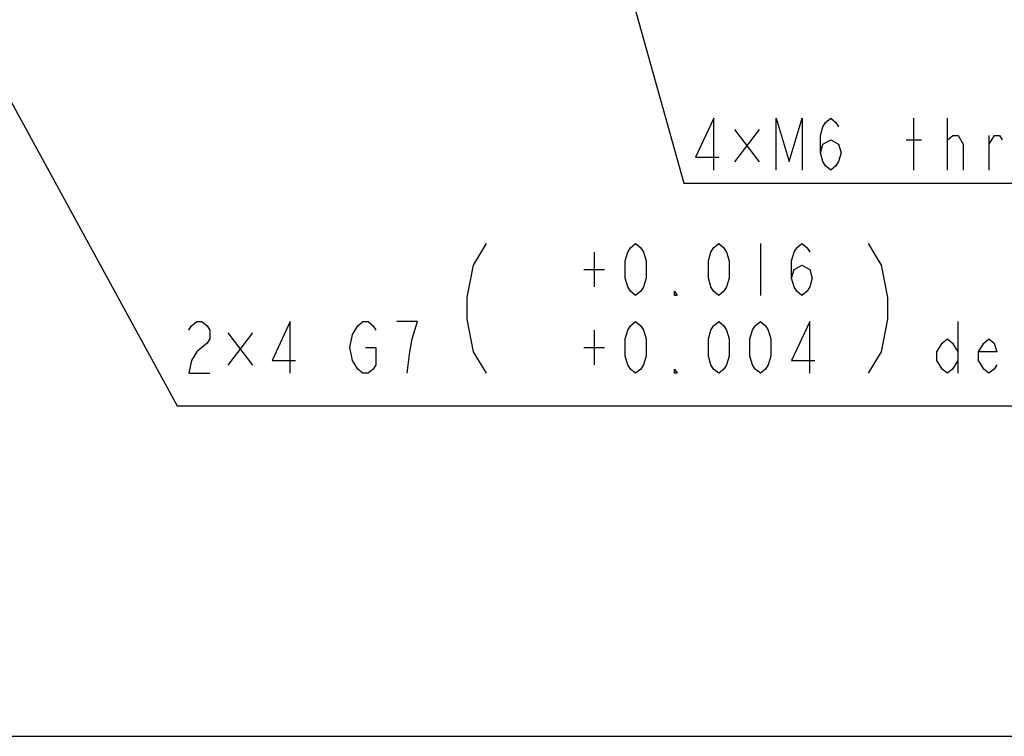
# Model space of a CAD drawing. Header units: millimetres. Extents: x 0 to 3360, y 0 to 2376.
# Tile 78 of 144: x 1670 to 2030, y 0 to 262. Entities that reach past the tile are written whole.
import ezdxf

# ---------------------------------------------------------------- set-up
doc = ezdxf.new("R2010")
doc.units = ezdxf.units.MM
doc.header["$LTSCALE"] = 184.8
doc.layers.get('0').update_dxf_attribs({"linetype": 'CONTINUOUS'})
doc.layers.add('DRA_ITEM', color=7, linetype='CONTINUOUS')

msp = doc.modelspace()

# ---------------------------------------------------------------- linework, layer by layer
at = {"color": 7, "linetype": 'CONTINUOUS'}
msp.add_line((0, 0), (3360, 0), dxfattribs=at)
at = {"layer": 'DRA_ITEM', "color": 2, "linetype": 'CONTINUOUS'}
for p, q in [((1598.88483, 356.62606), (1727.67971, 120.94955)), ((1872.64391, 346.5494), (1913.02171, 202.45122)), ((1997.12174, 207.2012), (1997.12174, 226.20123)), ((2009.47175, 207.2012), (2009.47175, 226.20123)), ((1931.5718, 222.04496), (1940.59667, 210.16997)), ((1940.59667, 222.04496), (1931.5718, 210.16997)), ((2009.47175, 218.28455), (2011.3718, 219.86791)), ((2024.67173, 207.2012), (2024.67173, 219.86791)), ((1994.27177, 218.28455), (1999.97171, 218.28455)), ((1913.02171, 202.45122), (1913.52171, 202.45122)), ((1913.52171, 202.45122), (2187.12171, 202.45122)), ((1940.97976, 180.32454), (1940.97976, 161.32456)), ((1880.17963, 177.15787), (1880.17963, 164.49122)), ((1876.37974, 170.82455), (1883.97973, 170.82455)), ((2013.17977, 151.82455), (2013.17977, 132.82455)), ((1746.22978, 147.66831), (1755.25465, 135.79331)), ((1755.25465, 147.66831), (1746.22978, 135.79331)), ((1880.17963, 148.65788), (1880.17963, 135.99121)), ((1876.37974, 142.32456), (1883.97973, 142.32456)), ((1727.67971, 120.94955), (1728.17971, 120.94955)), ((1728.17971, 120.94955), (2092.97971, 120.94955))]:
    msp.add_line(p, q, dxfattribs=at)
for points in [[(1923.97181, 207.2012), (1923.97181, 226.20123), (1917.32174, 211.95122), (1925.87165, 211.95122)], [(1946.77178, 207.2012), (1946.77178, 226.20123), (1951.5218, 210.36787), (1956.27161, 226.20123), (1956.27161, 207.2012)], [(1962.92168, 213.53458), (1963.87181, 216.70124), (1966.72178, 218.28455), (1969.57175, 216.70124), (1970.52167, 213.53458), (1969.57175, 210.36787), (1968.62162, 208.78456), (1966.72178, 207.2012), (1964.82173, 208.78456), (1963.87181, 210.36787), (1962.92168, 213.53458), (1962.92168, 219.86791), (1963.87181, 223.03457), (1964.82173, 224.61787), (1966.72178, 226.20123), (1968.62162, 224.61787), (1969.57175, 223.03457)], [(2011.3718, 219.86791), (2013.27164, 219.86791), (2015.17169, 216.70124), (2015.17169, 207.2012)], [(2024.67173, 216.70124), (2026.57178, 219.86791), (2028.47162, 219.86791), (2029.42175, 218.28455)], [(1840.75479, 180.32454), (1836.00478, 172.40788), (1833.62977, 160.53288), (1833.62977, 152.61623), (1836.00478, 140.7412), (1840.75479, 132.82455)], [(1895.37981, 161.32456), (1893.47977, 162.90789), (1892.52964, 164.49122), (1891.57972, 167.65789), (1891.57972, 173.99121), (1892.52964, 177.15787), (1893.47977, 178.7412), (1895.37981, 180.32454), (1897.27966, 178.7412), (1898.22979, 177.15787), (1899.17971, 173.99121), (1899.17971, 167.65789), (1898.22979, 164.49122), (1897.27966, 162.90789), (1895.37981, 161.32456)], [(1925.77978, 161.32456), (1923.87973, 162.90789), (1922.9298, 164.49122), (1921.97968, 167.65789), (1921.97968, 173.99121), (1922.9298, 177.15787), (1923.87973, 178.7412), (1925.77978, 180.32454), (1927.67962, 178.7412), (1928.62975, 177.15787), (1929.57967, 173.99121), (1929.57967, 167.65789), (1928.62975, 164.49122), (1927.67962, 162.90789), (1925.77978, 161.32456)], [(1952.37964, 167.65789), (1953.32977, 170.82455), (1956.17974, 172.40788), (1959.02971, 170.82455), (1959.97963, 167.65789), (1959.02971, 164.49122), (1958.07979, 162.90789), (1956.17974, 161.32456), (1954.27969, 162.90789), (1953.32977, 164.49122), (1952.37964, 167.65789), (1952.37964, 173.99121), (1953.32977, 177.15787), (1954.27969, 178.7412), (1956.17974, 180.32454), (1958.07979, 178.7412), (1959.02971, 177.15787)], [(1980.40479, 180.32454), (1985.15481, 172.40788), (1987.52962, 160.53288), (1987.52962, 152.61623), (1985.15481, 140.7412), (1980.40479, 132.82455)], [(1910.57979, 161.32456), (1909.62967, 161.32456), (1909.62967, 162.90789), (1910.57979, 161.32456)], [(1731.97972, 148.65788), (1732.92964, 150.24122), (1734.82969, 151.82455), (1736.72974, 151.82455), (1738.62979, 150.24122), (1739.57971, 148.65788), (1739.57971, 145.49122), (1738.62979, 143.90789), (1736.72974, 142.32456), (1734.82969, 140.7412), (1732.92964, 137.57454), (1731.97972, 132.82455), (1739.57971, 132.82455)], [(1769.02975, 132.82455), (1769.02975, 151.82455), (1762.37968, 137.57454), (1770.92979, 137.57454)], [(1791.82972, 147.07455), (1793.72977, 150.24122), (1795.62981, 151.82455), (1797.52966, 151.82455), (1799.42971, 150.24122), (1800.37963, 148.65788)], [(1811.77972, 132.82455), (1812.72964, 140.7412), (1813.67977, 145.49122), (1814.62969, 148.65788), (1815.57981, 151.82455), (1807.97962, 151.82455)], [(1895.37981, 132.82455), (1893.47977, 134.40788), (1892.52964, 135.99121), (1891.57972, 139.15787), (1891.57972, 145.49122), (1892.52964, 148.65788), (1893.47977, 150.24122), (1895.37981, 151.82455), (1897.27966, 150.24122), (1898.22979, 148.65788), (1899.17971, 145.49122), (1899.17971, 139.15787), (1898.22979, 135.99121), (1897.27966, 134.40788), (1895.37981, 132.82455)], [(1925.77978, 132.82455), (1923.87973, 134.40788), (1922.9298, 135.99121), (1921.97968, 139.15787), (1921.97968, 145.49122), (1922.9298, 148.65788), (1923.87973, 150.24122), (1925.77978, 151.82455), (1927.67962, 150.24122), (1928.62975, 148.65788), (1929.57967, 145.49122), (1929.57967, 139.15787), (1928.62975, 135.99121), (1927.67962, 134.40788), (1925.77978, 132.82455)], [(1940.97976, 132.82455), (1939.07971, 134.40788), (1938.12979, 135.99121), (1937.17966, 139.15787), (1937.17966, 145.49122), (1938.12979, 148.65788), (1939.07971, 150.24122), (1940.97976, 151.82455), (1942.8798, 150.24122), (1943.82973, 148.65788), (1944.77965, 145.49122), (1944.77965, 139.15787), (1943.82973, 135.99121), (1942.8798, 134.40788), (1940.97976, 132.82455)], [(1959.02971, 132.82455), (1959.02971, 151.82455), (1952.37964, 137.57454), (1960.92976, 137.57454)], [(1796.57974, 142.32456), (1800.37963, 142.32456), (1800.37963, 135.99121), (1799.42971, 134.40788), (1797.52966, 132.82455), (1795.62981, 132.82455), (1793.72977, 134.40788), (1792.77964, 135.99121), (1791.82972, 137.57454), (1790.87979, 142.32456), (1791.82972, 147.07455)], [(2013.17977, 137.57454), (2011.27972, 134.40788), (2009.37967, 132.82455), (2007.47962, 134.40788), (2005.57978, 137.57454), (2005.57978, 140.7412), (2007.47962, 143.90789), (2009.37967, 145.49122), (2011.27972, 143.90789), (2013.17977, 140.7412)], [(2027.42962, 135.99121), (2026.4797, 134.40788), (2024.57965, 132.82455), (2022.6798, 134.40788), (2020.77976, 137.57454), (2020.77976, 140.7412), (2022.6798, 143.90789), (2024.57965, 145.49122), (2026.4797, 143.90789), (2027.42962, 140.7412), (2020.77976, 140.7412)], [(1910.57979, 132.82455), (1909.62967, 132.82455), (1909.62967, 134.40788), (1910.57979, 132.82455)]]:
    msp.add_lwpolyline(points, dxfattribs=at)

doc.saveas('drawing.dxf')
